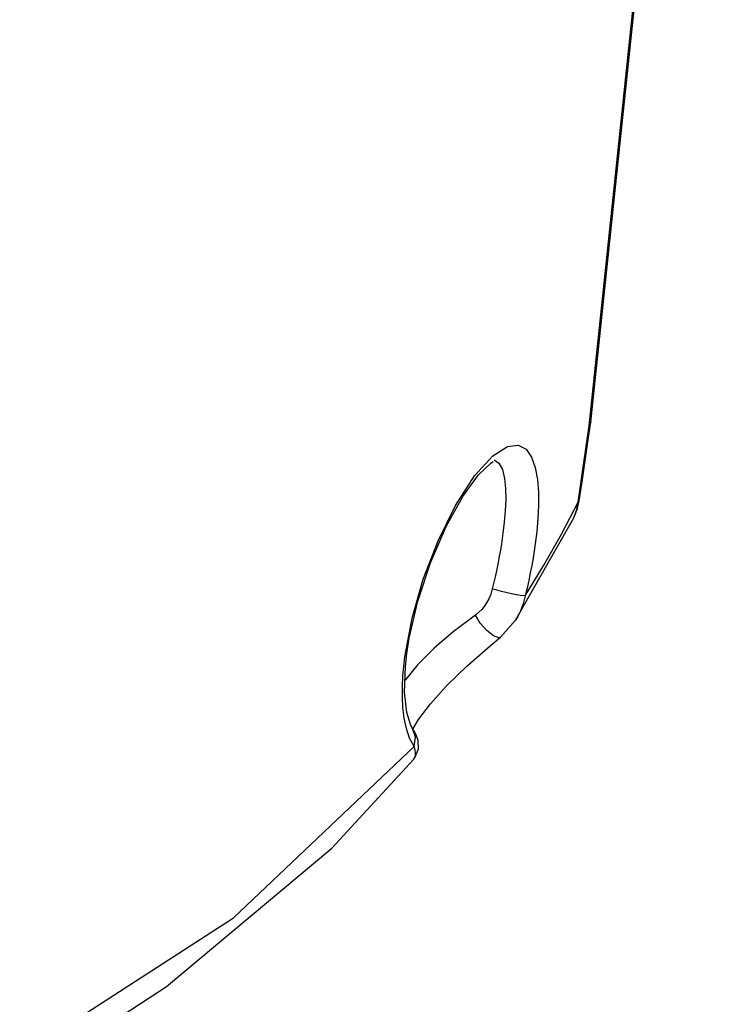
# Model space of a CAD drawing. Extents: x 0 to 420, y 0 to 297.
# Tile 88 of 93: x 365.21 to 370.38, y 220.66 to 227.76. Entities that reach past the tile are written whole.
import ezdxf

# ---------------------------------------------------------------- set-up
doc = ezdxf.new("R2010")
doc.units = 0
doc.header["$LTSCALE"] = 23.1
doc.layers.get('0').update_dxf_attribs({"linetype": 'CONTINUOUS'})

msp = doc.modelspace()

# ---------------------------------------------------------------- linework, layer by layer
at = {"color": 7, "linetype": 'CONTINUOUS'}
for p, q in [((369.3348, 224.8581), (369.3348, 224.8575)), ((369.3143, 224.7132), (369.3348, 224.8575)), ((369.2755, 224.4445), (369.3143, 224.7132)), ((368.6382, 224.5858), (368.639, 224.5855)), ((369.2553, 224.3059), (369.2755, 224.4445)), ((369.2394, 224.2354), (369.2553, 224.3059)), ((369.2125, 224.1689), (369.2394, 224.2354)), ((368.7921, 223.4282), (369.2123, 224.1685)), ((369.2123, 224.1685), (369.2124, 224.1688)), ((368.6842, 223.3052), (368.7921, 223.4281)), ((368.7921, 223.4282), (368.7921, 223.4281)), ((368.0084, 223.1887), (368.0255, 223.2986)), ((367.9981, 223.0945), (368.0084, 223.1886)), ((368.0517, 222.6412), (368.0931, 222.7128)), ((368.0606, 222.6278), (368.0482, 222.6465)), ((368.0762, 222.6003), (368.0606, 222.6278)), ((368.0591, 222.4249), (368.0592, 222.425))]:
    msp.add_line(p, q, dxfattribs=at)
at = {"color": 9, "linetype": 'CONTINUOUS'}
for p, q in [((369.3348, 224.8575), (369.324, 224.8312)), ((368.4969, 224.471), (368.628, 224.6162)), ((369.2447, 224.2809), (369.2553, 224.3059)), ((369.1234, 224.0509), (369.2447, 224.2809)), ((367.986, 223.0958), (367.994, 223.1647)), ((366.756, 221.2793), (368.0599, 222.518)), ((365.2139, 220.2836), (366.756, 221.2793))]:
    msp.add_line(p, q, dxfattribs=at)
for points in [[(369.324, 224.8312), (369.9908, 231.1775), (370.3402, 237.6787), (370.3704, 244.3024), (370.0775, 251.083), (369.4552, 257.9891), (368.4979, 265.0002)], [(369.2447, 224.2809), (369.2838, 224.5497), (369.324, 224.8312)], [(368.628, 224.6162), (368.7334, 224.6841), (368.8115, 224.6937), (368.8685, 224.6637), (368.9084, 224.6065), (368.9347, 224.5314), (368.9502, 224.445), (368.9573, 224.3522), (368.9579, 224.2571), (368.9535, 224.1625), (368.9454, 224.0698), (368.9344, 223.9799)], [(368.639, 224.5855), (368.6714, 224.5637), (368.6976, 224.5162), (368.7131, 224.4528)], [(367.994, 223.1647), (368.0459, 223.443), (368.1267, 223.7255), (368.2331, 224.0027), (368.359, 224.257), (368.4969, 224.471)], [(368.7131, 224.4528), (368.7205, 224.3793), (368.7217, 224.3), (368.7181, 224.2185), (368.7111, 224.1372), (368.7016, 224.0574), (368.6903, 223.9799)], [(369.2124, 224.1688), (369.2185, 224.1816), (369.2347, 224.227), (369.2447, 224.2809)], [(368.8625, 223.6052), (368.9959, 223.8257), (369.1234, 224.0509)], [(368.6903, 223.9799), (368.683, 223.9355), (368.675, 223.8903), (368.6663, 223.8446), (368.657, 223.7982), (368.6469, 223.7512), (368.6362, 223.7036), (368.6248, 223.6554)], [(368.9344, 223.9799), (368.927, 223.9285), (368.9186, 223.8763), (368.9093, 223.8234), (368.899, 223.7698), (368.8878, 223.7155), (368.8756, 223.6606), (368.8625, 223.6052)], [(368.6248, 223.6554), (368.6133, 223.6173), (368.5992, 223.5836), (368.5834, 223.5543), (368.5665, 223.5289), (368.5483, 223.5065), (368.5278, 223.4856), (368.5031, 223.4656)], [(368.8624, 223.6052), (368.826, 223.6076), (368.7632, 223.6189), (368.69, 223.6363), (368.6248, 223.6554)], [(368.8624, 223.6052), (368.8474, 223.5473), (368.8281, 223.4963), (368.806, 223.4516), (368.7921, 223.4282)], [(368.5031, 223.4656), (368.3434, 223.3448), (368.2048, 223.226)], [(368.6841, 223.3051), (368.6708, 223.301), (368.6326, 223.3151), (368.5846, 223.3537), (368.5379, 223.408), (368.5031, 223.4656)], [(368.2048, 223.226), (368.087, 223.1083), (367.9949, 222.9954)], [(367.9891, 222.7217), (367.9801, 222.7985), (367.9762, 222.8755), (367.9765, 222.9511), (367.98, 223.0247), (367.986, 223.0958)], [(368.0599, 222.518), (368.0277, 222.5779), (368.0045, 222.6471), (367.9891, 222.7217)], [(368.0599, 222.518), (368.0703, 222.5847), (368.0482, 222.6465)], [(368.0592, 222.425), (368.0666, 222.4377), (368.0701, 222.4528), (368.0703, 222.4701), (368.0673, 222.491), (368.0599, 222.518)]]:
    msp.add_lwpolyline(points, dxfattribs=at)
at = {"color": 7, "linetype": 'CONTINUOUS'}
for points in [[(369.3348, 224.858), (369.9983, 231.1618), (370.3525, 237.7521), (370.3785, 244.4701), (370.0765, 251.2877), (369.4477, 258.1763)], [(368.0255, 223.2986), (368.0867, 223.5654), (368.1779, 223.8437), (368.2911, 224.1053), (368.4123, 224.3231), (368.5262, 224.4787), (368.6153, 224.5636), (368.6314, 224.5741)], [(368.0931, 222.7128), (368.1777, 222.8242), (368.2953, 222.9544), (368.4407, 223.0958), (368.6094, 223.2437), (368.6841, 223.3051)], [(368.0477, 222.6472), (368.0359, 222.6683), (368.0071, 222.7628), (367.9921, 222.9087), (367.9981, 223.0945)], [(368.0591, 222.4249), (368.0663, 222.4342), (368.0931, 222.499), (368.0909, 222.5602), (368.0762, 222.6003)], [(365.5557, 220.315), (366.273, 220.7833), (367.4661, 221.7833), (368.0592, 222.425)]]:
    msp.add_lwpolyline(points, dxfattribs=at)

doc.saveas('drawing.dxf')
